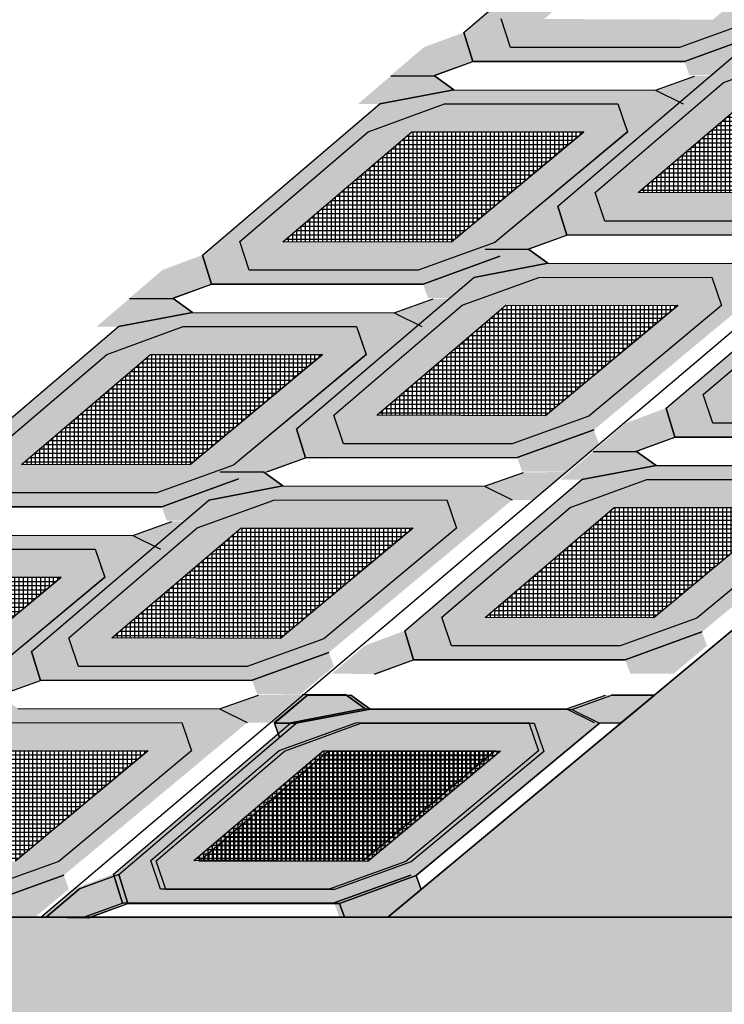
# Model space of a CAD drawing. Header units: centimetres. Extents: x -10 to 101, y -21 to 38.
# Tile 4 of 19: x 17.88 to 21.94, y 3 to 8.67. Entities that reach past the tile are written whole.
import ezdxf

# ---------------------------------------------------------------- set-up
doc = ezdxf.new("R2010")
doc.units = ezdxf.units.CM

msp = doc.modelspace()

# ---------------------------------------------------------------- hatches: boundary and pattern name
h = msp.add_hatch()
h.set_pattern_fill('HEX', color=256, scale=0.063)
h.paths.add_polyline_path([(20, 3.5), (22.5, 3.5), (42, 20), (44, 20), (44, 21), (41, 21)])
at = {"true_color": 0x636466}
h = msp.add_hatch(color=251, dxfattribs=at)
h.dxf.hatch_style = 1
h.paths.add_polyline_path([(20.7074, 8.5106), (20.6522, 8.6762), (21.392, 9.3089), (21.8328, 9.4692), (22.8312, 9.4701), (22.8867, 9.3074), (22.1218, 8.671), (21.6799, 8.5111)], flags=16)
h.paths.add_polyline_path([(20.4891, 8.4309), (20.4376, 8.598), (21.4593, 9.4689), (21.886, 9.5511), (23.048, 9.5492), (23.207, 9.4702), (22.1507, 8.5911), (21.7088, 8.4311)])
h = msp.add_hatch(color=256)
h.dxf.hatch_style = 1
h.set_gradient(color1=(0, 0, 255), color2=(255, 255, 0), name='SPHERICAL')
h.paths.add_polyline_path([(20.9007, 8.6753), (21.6444, 9.3087), (22.636, 9.3076), (21.8729, 8.6719)], flags=16)
h.paths.add_polyline_path([(22.8867, 9.3074), (22.1218, 8.671), (21.6799, 8.5111), (20.7074, 8.5106), (20.6522, 8.6762), (21.392, 9.3089), (21.8328, 9.4692), (22.8312, 9.4701)])
at = {"true_color": 0x000000}
h = msp.add_hatch(color=18, dxfattribs=at)
h.dxf.hatch_style = 1
h.paths.add_polyline_path([(21.8767, 8.4689), (22.0665, 8.6315), (22.3165, 8.6315), (22.4284, 8.5511), (22.0017, 8.4689)])
edge = h.paths.add_edge_path()
edge.add_line((23.5905, 8.5492), (23.8156, 8.629))
h = msp.add_hatch(color=18, dxfattribs=at)
h.dxf.hatch_style = 1
h.paths.add_polyline_path([(20.4376, 8.598), (20.2085, 8.5131), (20.018, 8.3511), (20.2642, 8.3486), (20.4891, 8.4309)])
h = msp.add_hatch(color=18, dxfattribs=at)
h.dxf.hatch_style = 1
h.paths.add_polyline_path([(22.1507, 8.5911), (21.7088, 8.4311), (21.7376, 8.3511), (21.9876, 8.3511), (22.1797, 8.5112)])
at = {"true_color": 0x636466}
h = msp.add_hatch(color=251, dxfattribs=at)
h.dxf.hatch_style = 1
h.paths.add_polyline_path([(21.2498, 7.5106), (21.1946, 7.6762), (21.9344, 8.3089), (22.3753, 8.4692), (23.3736, 8.4701), (23.4292, 8.3074), (22.6643, 7.671), (22.2223, 7.5111)], flags=16)
h.paths.add_polyline_path([(21.0316, 7.4309), (20.9801, 7.598), (22.0017, 8.4689), (22.4284, 8.5511), (23.5905, 8.5492), (23.7495, 8.4702), (22.6932, 7.5911), (22.2512, 7.4311)])
h = msp.add_hatch(color=256)
h.dxf.hatch_style = 1
h.set_gradient(color1=(0, 0, 255), color2=(255, 255, 0), name='SPHERICAL')
h.paths.add_polyline_path([(21.4431, 7.6753), (22.1868, 8.3087), (23.1784, 8.3076), (22.4154, 7.6719)], flags=16)
h.paths.add_polyline_path([(23.4292, 8.3074), (22.6643, 7.671), (22.2223, 7.5111), (21.2498, 7.5106), (21.1946, 7.6762), (21.9344, 8.3089), (22.3753, 8.4692), (23.3736, 8.4701)])
at = {"true_color": 0x000000}
h = msp.add_hatch(color=18, dxfattribs=at)
h.dxf.hatch_style = 1
h.paths.add_polyline_path([(19.8282, 8.186), (20.018, 8.3486), (20.268, 8.3486), (20.38, 8.2683), (19.9532, 8.186)])
edge = h.paths.add_edge_path()
edge.add_line((21.542, 8.2663), (21.7671, 8.3461))
h = msp.add_hatch(color=18, dxfattribs=at)
h.dxf.hatch_style = 1
h.paths.add_polyline_path([(21.542, 8.2663), (21.7671, 8.3461), (22.018, 8.3486), (21.8229, 8.186), (21.701, 8.1873)])
h = msp.add_hatch()
h.set_pattern_fill('NET', color=256, scale=0.0078)
h.set_pattern_definition([(0, (2.53006, 3.851148), (0, 0.024765), []), (90, (2.53006, 3.851148), (-0.024765, 2e-18), [])])
h.paths.add_polyline_path([(21.4431, 7.6753), (22.1868, 8.3087), (23.1784, 8.3076), (22.4154, 7.6719)])
at = {"true_color": 0x636466}
h = msp.add_hatch(color=251, dxfattribs=at)
h.dxf.hatch_style = 1
h.paths.add_polyline_path([(19.2013, 7.2278), (19.1462, 7.3933), (19.886, 8.0261), (20.3268, 8.1863), (21.3252, 8.1873), (21.3807, 8.0245), (20.6158, 7.3881), (20.1739, 7.2282)], flags=16)
h.paths.add_polyline_path([(18.9831, 7.148), (18.9316, 7.3151), (19.9532, 8.186), (20.38, 8.2683), (21.542, 8.2663), (21.701, 8.1873), (20.6447, 7.3082), (20.2027, 7.1482)])
h = msp.add_hatch(color=256)
h.dxf.hatch_style = 1
h.set_gradient(color1=(0, 0, 255), color2=(255, 255, 0), name='SPHERICAL')
h.paths.add_polyline_path([(19.3947, 7.3924), (20.1384, 8.0258), (21.13, 8.0247), (20.3669, 7.389)], flags=16)
h.paths.add_polyline_path([(21.3807, 8.0245), (20.6158, 7.3881), (20.1739, 7.2282), (19.2013, 7.2278), (19.1462, 7.3933), (19.886, 8.0261), (20.3268, 8.1863), (21.3252, 8.1873)])
h = msp.add_hatch()
h.set_pattern_fill('NET', color=256, scale=0.0078)
h.set_pattern_definition([(0, (0.4816, 3.56827), (0, 0.024765), []), (90, (0.4816, 3.56827), (-0.024765, 2e-18), [])])
h.paths.add_polyline_path([(19.3947, 7.3924), (20.1384, 8.0258), (21.13, 8.0247), (20.3669, 7.389)])
at = {"true_color": 0x000000}
h = msp.add_hatch(color=18, dxfattribs=at)
h.dxf.hatch_style = 1
h.paths.add_polyline_path([(20.9801, 7.598), (20.751, 7.5131), (20.5605, 7.3511), (20.8066, 7.3486), (21.0316, 7.4309)])
at = {"true_color": 0x636466}
h = msp.add_hatch(color=251, dxfattribs=at)
h.dxf.hatch_style = 1
h.paths.add_polyline_path([(21.8729, 6.3462), (21.8177, 6.5117), (22.5576, 7.1445), (22.9984, 7.3047), (23.9967, 7.3057), (24.0523, 7.1429), (23.2874, 6.5066), (22.8455, 6.3466)], flags=16)
h.paths.add_polyline_path([(21.6547, 6.2664), (21.6032, 6.4336), (22.6248, 7.3045), (23.0516, 7.3867), (24.2136, 7.3847), (24.3726, 7.3058), (23.3163, 6.4267), (22.8743, 6.2667)])
at = {"true_color": 0x000000}
h = msp.add_hatch(color=18, dxfattribs=at)
h.dxf.hatch_style = 1
h.paths.add_polyline_path([(20.3707, 7.186), (20.5605, 7.3486), (20.8105, 7.3486), (20.9224, 7.2683), (20.4957, 7.186)])
edge = h.paths.add_edge_path()
edge.add_line((22.0845, 7.2663), (22.3096, 7.3461))
h = msp.add_hatch(color=18, dxfattribs=at)
h.dxf.hatch_style = 1
h.paths.add_polyline_path([(18.9316, 7.3151), (18.7025, 7.2302), (18.512, 7.0683), (18.7581, 7.0658), (18.9831, 7.148)])
at = {"true_color": 0x636466}
h = msp.add_hatch(color=251, dxfattribs=at)
h.dxf.hatch_style = 1
h.paths.add_polyline_path([(19.7438, 6.2278), (19.6886, 6.3933), (20.4284, 7.0261), (20.8693, 7.1863), (21.8676, 7.1873), (21.9231, 7.0245), (21.1582, 6.3881), (20.7163, 6.2282)], flags=16)
h.paths.add_polyline_path([(19.5256, 6.148), (19.4741, 6.3151), (20.4957, 7.186), (20.9224, 7.2683), (22.0845, 7.2663), (22.2434, 7.1873), (21.1872, 6.3082), (20.7452, 6.1482)])
at = {"true_color": 0x000000}
h = msp.add_hatch(color=18, dxfattribs=at)
h.dxf.hatch_style = 1
h.paths.add_polyline_path([(20.6447, 7.3082), (20.2027, 7.1482), (20.2316, 7.0683), (20.4816, 7.0683), (20.6737, 7.2283)])
h = msp.add_hatch(color=256)
h.dxf.hatch_style = 1
h.set_gradient(color1=(0, 0, 255), color2=(255, 255, 0), name='SPHERICAL')
h.paths.add_polyline_path([(22.0663, 6.5109), (22.81, 7.1442), (23.8016, 7.1431), (23.0385, 6.5074)], flags=16)
h.paths.add_polyline_path([(24.0523, 7.1429), (23.2874, 6.5066), (22.8455, 6.3466), (21.8729, 6.3462), (21.8177, 6.5117), (22.5576, 7.1445), (22.9984, 7.3047), (23.9967, 7.3057)])
h = msp.add_hatch(color=256)
h.dxf.hatch_style = 1
h.set_gradient(color1=(0, 0, 255), color2=(255, 255, 0), name='SPHERICAL')
h.paths.add_polyline_path([(19.9371, 6.3924), (20.6808, 7.0258), (21.6724, 7.0247), (20.9094, 6.389)], flags=16)
h.paths.add_polyline_path([(21.9231, 7.0245), (21.1582, 6.3881), (20.7163, 6.2282), (19.7438, 6.2278), (19.6886, 6.3933), (20.4284, 7.0261), (20.8693, 7.1863), (21.8676, 7.1873)])
h = msp.add_hatch(color=18, dxfattribs=at)
h.dxf.hatch_style = 1
h.paths.add_polyline_path([(18.3222, 6.9032), (18.512, 7.0658), (18.762, 7.0658), (18.874, 6.9854), (18.4472, 6.9032)])
edge = h.paths.add_edge_path()
edge.add_line((20.036, 6.9834), (20.2611, 7.0632))
h = msp.add_hatch(color=18, dxfattribs=at)
h.dxf.hatch_style = 1
h.paths.add_polyline_path([(20.036, 6.9834), (20.2611, 7.0632), (20.512, 7.0658), (20.3169, 6.9032), (20.195, 6.9045)])
at = {"true_color": 0x636466}
h = msp.add_hatch(color=251, dxfattribs=at)
h.dxf.hatch_style = 1
h.paths.add_polyline_path([(17.6953, 5.9449), (17.6401, 6.1104), (18.38, 6.7432), (18.8208, 6.9034), (19.8191, 6.9044), (19.8747, 6.7416), (19.1098, 6.1053), (18.6679, 5.9453)], flags=16)
h.paths.add_polyline_path([(17.4771, 5.8651), (17.4256, 6.0322), (18.4472, 6.9032), (18.874, 6.9854), (20.036, 6.9834), (20.195, 6.9045), (19.1387, 6.0254), (18.6967, 5.8653)])
h = msp.add_hatch()
h.set_pattern_fill('NET', color=256, scale=0.0078)
h.set_pattern_definition([(0, (1.024046, 2.56827), (0, 0.024765), []), (90, (1.024046, 2.56827), (-0.024765, 2e-18), [])])
h.paths.add_polyline_path([(19.9371, 6.3924), (20.6808, 7.0258), (21.6724, 7.0247), (20.9094, 6.389)])
h = msp.add_hatch(color=256)
h.dxf.hatch_style = 1
h.set_gradient(color1=(0, 0, 255), color2=(255, 255, 0), name='SPHERICAL')
h.paths.add_polyline_path([(17.8887, 6.1095), (18.6324, 6.7429), (19.624, 6.7418), (18.8609, 6.1061)], flags=16)
h.paths.add_polyline_path([(19.8747, 6.7416), (19.1098, 6.1053), (18.6679, 5.9453), (17.6953, 5.9449), (17.6401, 6.1104), (18.38, 6.7432), (18.8208, 6.9034), (19.8191, 6.9044)])
h = msp.add_hatch()
h.set_pattern_fill('NET', color=256, scale=0.0078)
h.set_pattern_definition([(0, (-1.024414, 2.28539), (0, 0.024765), []), (90, (-1.024414, 2.28539), (-0.024765, 2e-18), [])])
h.paths.add_polyline_path([(17.8887, 6.1095), (18.6324, 6.7429), (19.624, 6.7418), (18.8609, 6.1061)])
at = {"true_color": 0x000000}
h = msp.add_hatch(color=18, dxfattribs=at)
h.dxf.hatch_style = 1
h.paths.add_polyline_path([(21.6032, 6.4336), (21.3741, 6.3486), (21.1836, 6.1867), (21.4297, 6.1842), (21.6547, 6.2664)])
h = msp.add_hatch(color=18, dxfattribs=at)
h.dxf.hatch_style = 1
h.paths.add_polyline_path([(19.4741, 6.3151), (19.2449, 6.2302), (19.0545, 6.0683), (19.3006, 6.0658), (19.5256, 6.148)])
h = msp.add_hatch(color=18, dxfattribs=at)
h.dxf.hatch_style = 1
h.paths.add_polyline_path([(21.1872, 6.3082), (20.7452, 6.1482), (20.774, 6.0683), (21.024, 6.0683), (21.2161, 6.2283)])
h = msp.add_hatch(color=18, dxfattribs=at)
h.dxf.hatch_style = 1
h.paths.add_polyline_path([(20.9938, 6.0216), (21.1836, 6.1842), (21.4336, 6.1842), (21.5456, 6.1038), (21.1188, 6.0216)])
edge = h.paths.add_edge_path()
edge.add_line((22.7076, 6.1018), (22.9327, 6.1816))
at = {"true_color": 0x636466}
h = msp.add_hatch(color=251, dxfattribs=at)
h.dxf.hatch_style = 1
h.paths.add_polyline_path([(20.3669, 5.0633), (20.3117, 5.2288), (21.0516, 5.8616), (21.4924, 6.0218), (22.4907, 6.0228), (22.5463, 5.86), (21.7814, 5.2237), (21.3395, 5.0638)], flags=16)
h.paths.add_polyline_path([(20.1487, 4.9835), (20.0972, 5.1507), (21.1188, 6.0216), (21.5456, 6.1038), (22.7076, 6.1018), (22.8666, 6.0229), (21.8103, 5.1438), (21.3683, 4.9838)])
at = {"true_color": 0x000000}
h = msp.add_hatch(color=18, dxfattribs=at)
h.dxf.hatch_style = 1
h.paths.add_polyline_path([(19.1387, 6.0254), (18.6967, 5.8653), (18.7256, 5.7854), (18.9756, 5.7854), (19.1676, 5.9454)])
h = msp.add_hatch(color=18, dxfattribs=at)
h.dxf.hatch_style = 1
h.paths.add_polyline_path([(18.8435, 5.9032), (19.0333, 6.0658), (19.2833, 6.0658), (19.3952, 5.9854), (18.9685, 5.9032)])
edge = h.paths.add_edge_path()
edge.add_line((20.5572, 5.9834), (20.7823, 6.0632))
h = msp.add_hatch(color=256)
h.dxf.hatch_style = 1
h.set_gradient(color1=(0, 0, 255), color2=(255, 255, 0), name='SPHERICAL')
h.paths.add_polyline_path([(20.5603, 5.228), (21.304, 5.8613), (22.2956, 5.8602), (21.5325, 5.2246)], flags=16)
h.paths.add_polyline_path([(22.5463, 5.86), (21.7814, 5.2237), (21.3395, 5.0638), (20.3669, 5.0633), (20.3117, 5.2288), (21.0516, 5.8616), (21.4924, 6.0218), (22.4907, 6.0228)])
h = msp.add_hatch(color=18, dxfattribs=at)
h.dxf.hatch_style = 1
h.paths.add_polyline_path([(20.5572, 5.9834), (20.7823, 6.0632), (21.0333, 6.0658), (20.8381, 5.9032), (20.7162, 5.9045)])
at = {"true_color": 0x636466}
h = msp.add_hatch(color=251, dxfattribs=at)
h.dxf.hatch_style = 1
h.paths.add_polyline_path([(18.2166, 4.9449), (18.1614, 5.1104), (18.9012, 5.7432), (19.342, 5.9034), (20.3404, 5.9044), (20.3959, 5.7416), (19.631, 5.1053), (19.1891, 4.9453)], flags=16)
h.paths.add_polyline_path([(17.9983, 4.8651), (17.9468, 5.0322), (18.9685, 5.9032), (19.3952, 5.9854), (20.5572, 5.9834), (20.7162, 5.9045), (19.6599, 5.0254), (19.218, 4.8653)])
h = msp.add_hatch(color=256)
h.dxf.hatch_style = 1
h.set_gradient(color1=(0, 0, 255), color2=(255, 255, 0), name='SPHERICAL')
h.paths.add_polyline_path([(18.4099, 5.1095), (19.1536, 5.7429), (20.1452, 5.7418), (19.3821, 5.1061)], flags=16)
h.paths.add_polyline_path([(20.3959, 5.7416), (19.631, 5.1053), (19.1891, 4.9453), (18.2166, 4.9449), (18.1614, 5.1104), (18.9012, 5.7432), (19.342, 5.9034), (20.3404, 5.9044)])
h = msp.add_hatch()
h.set_pattern_fill('NET', color=256, scale=0.0078)
h.set_pattern_definition([(0, (1.647183, 1.403822), (0, 0.024765), []), (90, (1.647183, 1.403822), (-0.024765, 2e-18), [])])
h.paths.add_polyline_path([(20.5603, 5.228), (21.304, 5.8613), (22.2956, 5.8602), (21.5325, 5.2246)])
at = {"true_color": 0x000000}
h = msp.add_hatch(color=18, dxfattribs=at)
h.dxf.hatch_style = 1
h.paths.add_polyline_path([(16.8162, 5.6203), (17.006, 5.7829), (17.256, 5.7829), (17.368, 5.7025), (16.9412, 5.6203)])
edge = h.paths.add_edge_path()
edge.add_line((18.53, 5.7005), (18.7551, 5.7803))
h = msp.add_hatch()
h.set_pattern_fill('NET', color=256, scale=0.0078)
h.set_pattern_definition([(0, (-0.50319, 1.28539), (0, 0.024765), []), (90, (-0.50319, 1.28539), (-0.024765, 2e-18), [])])
h.paths.add_polyline_path([(18.4099, 5.1095), (19.1536, 5.7429), (20.1452, 5.7418), (19.3821, 5.1061)])
h = msp.add_hatch(color=18, dxfattribs=at)
h.dxf.hatch_style = 1
h.paths.add_polyline_path([(18.53, 5.7005), (18.7551, 5.7803), (19.006, 5.7829), (18.8109, 5.6203), (18.689, 5.6216)])
at = {"true_color": 0x636466}
h = msp.add_hatch(color=251, dxfattribs=at)
h.dxf.hatch_style = 1
h.paths.add_polyline_path([(16.1893, 4.662), (16.1341, 4.8275), (16.8739, 5.4603), (17.3148, 5.6205), (18.3131, 5.6215), (18.3687, 5.4587), (17.6038, 4.8224), (17.1619, 4.6624)], flags=16)
h.paths.add_polyline_path([(15.9711, 4.5822), (15.9196, 4.7494), (16.9412, 5.6203), (17.368, 5.7025), (18.53, 5.7005), (18.689, 5.6216), (17.6327, 4.7425), (17.1907, 4.5825)])
h = msp.add_hatch(color=256)
h.dxf.hatch_style = 1
h.set_gradient(color1=(0, 0, 255), color2=(255, 255, 0), name='SPHERICAL')
h.paths.add_polyline_path([(16.3827, 4.8267), (17.1263, 5.46), (18.118, 5.4589), (17.3549, 4.8232)], flags=16)
h.paths.add_polyline_path([(18.3687, 5.4587), (17.6038, 4.8224), (17.1619, 4.6624), (16.1893, 4.662), (16.1341, 4.8275), (16.8739, 5.4603), (17.3148, 5.6205), (18.3131, 5.6215)])
h = msp.add_hatch()
h.set_pattern_fill('NET', color=256, scale=0.0078)
h.set_pattern_definition([(0, (-2.530428, 1.00251), (0, 0.024765), []), (90, (-2.530428, 1.00251), (-0.024765, 2e-18), [])])
h.paths.add_polyline_path([(16.3827, 4.8267), (17.1263, 5.46), (18.118, 5.4589), (17.3549, 4.8232)])
at = {"true_color": 0x000000}
h = msp.add_hatch(color=18, dxfattribs=at)
h.dxf.hatch_style = 1
h.paths.add_polyline_path([(20.0972, 5.1507), (19.8681, 5.0658), (19.6776, 4.9038), (19.9237, 4.9013), (20.1487, 4.9835)])
h = msp.add_hatch(color=18, dxfattribs=at)
h.dxf.hatch_style = 1
h.paths.add_polyline_path([(21.8103, 5.1438), (21.3683, 4.9838), (21.3972, 4.9038), (21.6472, 4.9038), (21.8392, 5.0639)])
h = msp.add_hatch(color=18, dxfattribs=at)
h.dxf.hatch_style = 1
h.paths.add_polyline_path([(17.9468, 5.0322), (17.7177, 4.9473), (17.5272, 4.7854), (17.7734, 4.7829), (17.9983, 4.8651)])
h = msp.add_hatch(color=18, dxfattribs=at)
h.dxf.hatch_style = 1
h.paths.add_polyline_path([(19.6599, 5.0254), (19.218, 4.8653), (19.2468, 4.7854), (19.4968, 4.7854), (19.6889, 4.9454)])
h = msp.add_hatch(color=18, dxfattribs=at)
h.dxf.hatch_style = 1
h.paths.add_polyline_path([(17.3162, 4.6203), (17.506, 4.7829), (17.756, 4.7829), (17.868, 4.7025), (17.4412, 4.6203)])
edge = h.paths.add_edge_path()
edge.add_line((19.03, 4.7005), (19.2551, 4.7803))
h = msp.add_hatch(color=18, dxfattribs=at)
h.dxf.hatch_style = 1
h.paths.add_polyline_path([(19.03, 4.7005), (19.2551, 4.7803), (19.506, 4.7829), (19.3109, 4.6203), (19.189, 4.6216)])
h = msp.add_hatch(color=18, dxfattribs=at)
h.dxf.hatch_style = 1
h.paths.add_polyline_path([(19.3162, 4.6203), (19.506, 4.7829), (19.756, 4.7829), (19.868, 4.7025), (19.4412, 4.6203)])
edge = h.paths.add_edge_path()
edge.add_line((21.03, 4.7005), (21.2551, 4.7803))
h = msp.add_hatch(color=18, dxfattribs=at)
h.dxf.hatch_style = 1
h.paths.add_polyline_path([(19.3466, 4.6178), (19.5364, 4.7804), (19.7864, 4.7804), (19.8984, 4.7), (19.4716, 4.6178)])
edge = h.paths.add_edge_path()
edge.add_line((21.0604, 4.698), (21.2855, 4.7778))
h = msp.add_hatch(color=18, dxfattribs=at)
h.dxf.hatch_style = 1
h.paths.add_polyline_path([(21.03, 4.7005), (21.2551, 4.7803), (21.506, 4.7829), (21.3109, 4.6203), (21.189, 4.6216)])
h = msp.add_hatch(color=18, dxfattribs=at)
h.dxf.hatch_style = 1
h.paths.add_polyline_path([(21.0604, 4.698), (21.2855, 4.7778), (21.5364, 4.7804), (21.3413, 4.6178), (21.2194, 4.6191)])
at = {"true_color": 0x636466}
h = msp.add_hatch(color=251, dxfattribs=at)
h.dxf.hatch_style = 1
h.paths.add_polyline_path([(16.6893, 3.662), (16.6341, 3.8275), (17.3739, 4.4603), (17.8148, 4.6205), (18.8131, 4.6215), (18.8687, 4.4587), (18.1038, 3.8224), (17.6619, 3.6624)], flags=16)
h.paths.add_polyline_path([(16.4711, 3.5822), (16.4196, 3.7494), (17.4412, 4.6203), (17.868, 4.7025), (19.03, 4.7005), (19.189, 4.6216), (18.1327, 3.7425), (17.6907, 3.5825)])
h = msp.add_hatch(color=251, dxfattribs=at)
h.dxf.hatch_style = 1
h.paths.add_polyline_path([(18.6893, 3.662), (18.6341, 3.8275), (19.3739, 4.4603), (19.8148, 4.6205), (20.8131, 4.6215), (20.8687, 4.4587), (20.1038, 3.8224), (19.6619, 3.6624)], flags=16)
h.paths.add_polyline_path([(18.4711, 3.5822), (18.4196, 3.7494), (19.4412, 4.6203), (19.868, 4.7025), (21.03, 4.7005), (21.189, 4.6216), (20.1327, 3.7425), (19.6907, 3.5825)])
h = msp.add_hatch(color=251, dxfattribs=at)
h.dxf.hatch_style = 1
h.paths.add_polyline_path([(18.7197, 3.6595), (18.6646, 3.825), (19.4044, 4.4578), (19.8452, 4.618), (20.8436, 4.619), (20.8991, 4.4562), (20.1342, 3.8199), (19.6923, 3.6599)], flags=16)
h.paths.add_polyline_path([(18.5015, 3.5797), (18.45, 3.7469), (19.4716, 4.6178), (19.8984, 4.7), (21.0604, 4.698), (21.2194, 4.6191), (20.1631, 3.74), (19.7211, 3.58)])
h = msp.add_hatch(color=256)
h.dxf.hatch_style = 1
h.set_gradient(color1=(0, 0, 255), color2=(255, 255, 0), name='SPHERICAL')
h.paths.add_polyline_path([(16.8827, 3.8267), (17.6263, 4.46), (18.618, 4.4589), (17.8549, 3.8232)], flags=16)
h.paths.add_polyline_path([(18.8687, 4.4587), (18.1038, 3.8224), (17.6619, 3.6624), (16.6893, 3.662), (16.6341, 3.8275), (17.3739, 4.4603), (17.8148, 4.6205), (18.8131, 4.6215)])
h = msp.add_hatch(color=256)
h.dxf.hatch_style = 1
h.set_gradient(color1=(0, 0, 255), color2=(255, 255, 0), name='SPHERICAL')
h.paths.add_polyline_path([(18.8827, 3.8267), (19.6263, 4.46), (20.618, 4.4589), (19.8549, 3.8232)], flags=16)
h.paths.add_polyline_path([(20.8687, 4.4587), (20.1038, 3.8224), (19.6619, 3.6624), (18.6893, 3.662), (18.6341, 3.8275), (19.3739, 4.4603), (19.8148, 4.6205), (20.8131, 4.6215)])
h = msp.add_hatch(color=256)
h.dxf.hatch_style = 1
h.set_gradient(color1=(0, 0, 255), color2=(255, 255, 0), name='SPHERICAL')
h.paths.add_polyline_path([(18.9131, 3.8242), (19.6568, 4.4575), (20.6484, 4.4564), (19.8853, 3.8207)], flags=16)
h.paths.add_polyline_path([(20.8991, 4.4562), (20.1342, 3.8199), (19.6923, 3.6599), (18.7197, 3.6595), (18.6646, 3.825), (19.4044, 4.4578), (19.8452, 4.618), (20.8436, 4.619)])
at = {"true_color": 0x991b1e}
h = msp.add_hatch(color=244, dxfattribs=at)
h.dxf.hatch_style = 1
h.paths.add_polyline_path([(19.4716, 4.6178), (19.3466, 4.6178), (19.3761, 4.5363)])
h = msp.add_hatch()
h.set_pattern_fill('NET', color=256, scale=0.0078)
h.set_pattern_definition([(0, (-2.030428, 0.00251), (0, 0.024765), []), (90, (-2.030428, 0.00251), (-0.024765, 2e-18), [])])
h.paths.add_polyline_path([(16.8827, 3.8267), (17.6263, 4.46), (18.618, 4.4589), (17.8549, 3.8232)])
h = msp.add_hatch()
h.set_pattern_fill('NET', color=256, scale=0.0078)
h.set_pattern_definition([(0, (-0.030428, 0.00251), (0, 0.024765), []), (90, (-0.030428, 0.00251), (-0.024765, 2e-18), [])])
h.paths.add_polyline_path([(18.8827, 3.8267), (19.6263, 4.46), (20.618, 4.4589), (19.8549, 3.8232)])
h = msp.add_hatch()
h.set_pattern_fill('NET', color=256, scale=0.0078)
h.paths.add_polyline_path([(18.9131, 3.8242), (19.6568, 4.4575), (20.6484, 4.4564), (19.8853, 3.8207)])
at = {"true_color": 0x000000}
h = msp.add_hatch(color=18, dxfattribs=at)
h.dxf.hatch_style = 1
h.paths.add_polyline_path([(18.4196, 3.7494), (18.1905, 3.6644), (18, 3.5025), (18.2461, 3.5), (18.4711, 3.5822)])
h = msp.add_hatch(color=18, dxfattribs=at)
h.dxf.hatch_style = 1
h.paths.add_polyline_path([(18.45, 3.7469), (18.2209, 3.6619), (18.0304, 3.5), (18.2765, 3.4975), (18.5015, 3.5797)])
h = msp.add_hatch(color=18, dxfattribs=at)
h.dxf.hatch_style = 1
h.paths.add_polyline_path([(18.1327, 3.7425), (17.6907, 3.5825), (17.7196, 3.5025), (17.9696, 3.5025), (18.1616, 3.6626)])
h = msp.add_hatch(color=18, dxfattribs=at)
h.dxf.hatch_style = 1
h.paths.add_polyline_path([(20.1327, 3.7425), (19.6907, 3.5825), (19.7196, 3.5025), (19.9696, 3.5025), (20.1616, 3.6626)])
h = msp.add_hatch(color=18, dxfattribs=at)
h.dxf.hatch_style = 1
h.paths.add_polyline_path([(20.1631, 3.74), (19.7211, 3.58), (19.75, 3.5), (20, 3.5), (20.1921, 3.66)])
h = msp.add_hatch()
h.set_pattern_fill('HEX', color=256, scale=0.063)
h.paths.add_polyline_path([(5, 0), (0, 0), (5.5, 3.5), (35, 3.5), (37, 2.5), (6, 2.5)])

# ---------------------------------------------------------------- linework, layer by layer
for p, q in [((18, 3.5), (41, 23)), ((20, 3.5), (41, 21)), ((41, 21), (20, 3.5)), ((20.4376, 8.598), (21.4593, 9.4689)), ((20.4376, 8.598), (21.4593, 9.4689)), ((20.7074, 8.5106), (20.6522, 8.6762)), ((20.7074, 8.5106), (20.6522, 8.6762)), ((22.1218, 8.671), (21.6799, 8.5111)), ((22.1218, 8.671), (21.6799, 8.5111)), ((20.4376, 8.598), (20.4891, 8.4309)), ((20.4891, 8.4309), (20.4376, 8.598)), ((20.4891, 8.4309), (20.4376, 8.598)), ((21.7088, 8.4311), (22.1507, 8.5911)), ((21.7088, 8.4311), (22.1507, 8.5911)), ((22.1507, 8.5911), (21.7088, 8.4311)), ((22.1507, 8.5911), (21.7088, 8.4311)), ((21.6799, 8.5111), (20.7074, 8.5106)), ((21.6799, 8.5111), (20.7074, 8.5106)), ((20.9801, 7.598), (22.0017, 8.4689)), ((20.9801, 7.598), (22.0017, 8.4689)), ((21.9344, 8.3089), (22.3753, 8.4692)), ((21.9344, 8.3089), (22.3753, 8.4692)), ((20.2642, 8.3486), (20.4891, 8.4309)), ((20.271, 8.3511), (20.4891, 8.4309)), ((20.4891, 8.4309), (21.7088, 8.4311)), ((20.4891, 8.4309), (21.5839, 8.4311)), ((21.7088, 8.4311), (20.4891, 8.4309)), ((20.6137, 8.4309), (21.7088, 8.4311)), ((21.5839, 8.4311), (21.7088, 8.4311)), ((20.018, 8.3486), (20.268, 8.3486)), ((20.018, 8.3486), (20.268, 8.3486)), ((20.018, 8.3486), (20.268, 8.3486)), ((20.268, 8.3486), (20.38, 8.2683)), ((20.38, 8.2683), (20.268, 8.3486)), ((21.542, 8.2663), (21.7671, 8.3461)), ((21.542, 8.2663), (21.7671, 8.3461)), ((21.1946, 7.6762), (21.9344, 8.3089)), ((21.1946, 7.6762), (21.9344, 8.3089)), ((21.4431, 7.6753), (22.1868, 8.3087)), ((20.38, 8.2683), (19.9532, 8.186)), ((19.9532, 8.186), (20.38, 8.2683)), ((20.38, 8.2683), (21.542, 8.2663)), ((20.38, 8.2683), (21.542, 8.2663)), ((21.542, 8.2663), (21.701, 8.1873)), ((21.542, 8.2663), (21.701, 8.1873)), ((18.9316, 7.3151), (19.9532, 8.186)), ((18.9316, 7.3151), (19.9532, 8.186)), ((19.886, 8.0261), (20.3268, 8.1863)), ((19.886, 8.0261), (20.3268, 8.1863)), ((20.3268, 8.1863), (21.3252, 8.1873)), ((20.3268, 8.1863), (21.3252, 8.1873)), ((21.3252, 8.1873), (21.3807, 8.0244)), ((21.3252, 8.1873), (21.3807, 8.0245)), ((19.1462, 7.3933), (19.886, 8.0261)), ((19.1462, 7.3933), (19.886, 8.0261)), ((19.3947, 7.3924), (20.1384, 8.0258)), ((20.1384, 8.0258), (21.1292, 8.0241)), ((20.1384, 8.0258), (21.13, 8.0247)), ((21.13, 8.0247), (20.3669, 7.389)), ((21.1292, 8.0241), (20.3669, 7.389)), ((21.3807, 8.0245), (20.6158, 7.3881)), ((21.3807, 8.0244), (20.6158, 7.3881)), ((21.2498, 7.5106), (21.1946, 7.6762)), ((21.2498, 7.5106), (21.1946, 7.6762)), ((22.4154, 7.6719), (21.4431, 7.6753)), ((22.4154, 7.6719), (21.4431, 7.6753)), ((20.9801, 7.598), (21.0316, 7.4309)), ((21.0316, 7.4309), (20.9801, 7.598)), ((21.0316, 7.4309), (20.9801, 7.598)), ((22.2223, 7.5111), (21.2498, 7.5106)), ((22.2223, 7.5111), (21.2498, 7.5106)), ((19.2013, 7.2278), (19.1462, 7.3933)), ((19.2013, 7.2278), (19.1462, 7.3933)), ((20.3669, 7.389), (19.3947, 7.3924)), ((20.3669, 7.389), (19.3947, 7.3924)), ((20.6158, 7.3881), (20.1739, 7.2282)), ((20.6158, 7.3881), (20.1739, 7.2282)), ((20.6158, 7.3881), (20.6158, 7.3881)), ((20.8066, 7.3486), (21.0316, 7.4309)), ((20.8135, 7.3511), (21.0316, 7.4309)), ((21.0316, 7.4309), (22.2512, 7.4311)), ((21.0316, 7.4309), (22.1263, 7.4311)), ((22.2512, 7.4311), (21.0316, 7.4309)), ((21.1562, 7.4309), (22.2512, 7.4311)), ((20.5605, 7.3486), (20.8105, 7.3486)), ((20.5605, 7.3486), (20.8105, 7.3486)), ((20.5605, 7.3486), (20.8105, 7.3486)), ((20.8105, 7.3486), (20.9224, 7.2683)), ((20.9224, 7.2683), (20.8105, 7.3486)), ((18.9316, 7.3151), (18.9831, 7.148)), ((18.9831, 7.148), (18.9316, 7.3151)), ((18.9831, 7.148), (18.9316, 7.3151)), ((20.2027, 7.1482), (20.6447, 7.3082)), ((20.2027, 7.1482), (20.6447, 7.3082)), ((20.6447, 7.3082), (20.2027, 7.1482)), ((20.6447, 7.3082), (20.2027, 7.1482)), ((20.9224, 7.2683), (20.4957, 7.186)), ((20.4957, 7.186), (20.9224, 7.2683)), ((20.9224, 7.2683), (22.0845, 7.2663)), ((20.9224, 7.2683), (22.0845, 7.2663)), ((21.6032, 6.4336), (22.6248, 7.3045)), ((21.6032, 6.4336), (22.6248, 7.3045)), ((20.1739, 7.2282), (19.2013, 7.2278)), ((20.1739, 7.2282), (19.2013, 7.2278)), ((18.7581, 7.0658), (18.9831, 7.148)), ((18.765, 7.0683), (18.9831, 7.148)), ((18.9831, 7.148), (20.2027, 7.1482)), ((18.9831, 7.148), (20.0779, 7.1482)), ((20.2027, 7.1482), (18.9831, 7.148)), ((19.1077, 7.148), (20.2027, 7.1482)), ((19.4741, 6.3151), (20.4957, 7.186)), ((19.4741, 6.3151), (20.4957, 7.186)), ((20.0779, 7.1482), (20.2027, 7.1482)), ((20.4284, 7.0261), (20.8693, 7.1863)), ((20.4284, 7.0261), (20.8693, 7.1863)), ((20.8693, 7.1863), (21.8676, 7.1873)), ((20.8693, 7.1863), (21.8676, 7.1873)), ((21.8676, 7.1873), (21.9232, 7.0244)), ((21.8676, 7.1873), (21.9231, 7.0245)), ((21.8177, 6.5117), (22.5576, 7.1445)), ((21.8177, 6.5117), (22.5576, 7.1445)), ((18.512, 7.0658), (18.762, 7.0658)), ((18.512, 7.0658), (18.762, 7.0658)), ((18.512, 7.0658), (18.762, 7.0658)), ((18.762, 7.0658), (18.874, 6.9854)), ((18.874, 6.9854), (18.762, 7.0658)), ((20.036, 6.9834), (20.2611, 7.0632)), ((20.036, 6.9834), (20.2611, 7.0632)), ((18.874, 6.9854), (18.4472, 6.9032)), ((18.4472, 6.9032), (18.874, 6.9854)), ((18.874, 6.9854), (20.036, 6.9834)), ((18.874, 6.9854), (20.036, 6.9834)), ((19.6886, 6.3933), (20.4284, 7.0261)), ((19.6886, 6.3933), (20.4284, 7.0261)), ((19.9371, 6.3924), (20.6808, 7.0258)), ((20.036, 6.9834), (20.195, 6.9045)), ((20.036, 6.9834), (20.195, 6.9045)), ((20.6808, 7.0258), (21.6717, 7.0241)), ((20.6808, 7.0258), (21.6724, 7.0247)), ((21.6724, 7.0247), (20.9094, 6.389)), ((21.6717, 7.0241), (20.9094, 6.389)), ((21.9231, 7.0245), (21.1582, 6.3881)), ((21.9232, 7.0244), (21.1582, 6.3881)), ((17.4256, 6.0322), (18.4472, 6.9032)), ((17.4256, 6.0322), (18.4472, 6.9032)), ((18.38, 6.7432), (18.8208, 6.9034)), ((18.38, 6.7432), (18.8208, 6.9034)), ((18.8208, 6.9034), (19.8191, 6.9044)), ((18.8208, 6.9034), (19.8191, 6.9044)), ((19.8191, 6.9044), (19.8747, 6.7415)), ((19.8191, 6.9044), (19.8747, 6.7416)), ((17.6401, 6.1104), (18.38, 6.7432)), ((17.6401, 6.1104), (18.38, 6.7432)), ((17.8887, 6.1095), (18.6324, 6.7429)), ((18.6324, 6.7429), (19.6232, 6.7412)), ((18.6324, 6.7429), (19.624, 6.7418)), ((19.624, 6.7418), (18.8609, 6.1061)), ((19.6232, 6.7412), (18.8609, 6.1061)), ((19.8747, 6.7416), (19.1098, 6.1053)), ((19.8747, 6.7415), (19.1098, 6.1053)), ((21.8729, 6.3462), (21.8177, 6.5117)), ((21.8729, 6.3462), (21.8177, 6.5117)), ((21.6032, 6.4336), (21.6547, 6.2664)), ((21.6547, 6.2664), (21.6032, 6.4336)), ((21.6547, 6.2664), (21.6032, 6.4336)), ((19.7438, 6.2278), (19.6886, 6.3933)), ((19.7438, 6.2278), (19.6886, 6.3933)), ((20.9094, 6.389), (19.9371, 6.3924)), ((20.9094, 6.389), (19.9371, 6.3924)), ((21.1582, 6.3881), (20.7163, 6.2282)), ((21.1582, 6.3881), (20.7163, 6.2282)), ((21.1582, 6.3881), (21.1582, 6.3881)), ((19.4741, 6.3151), (19.5256, 6.148)), ((19.5256, 6.148), (19.4741, 6.3151)), ((19.5256, 6.148), (19.4741, 6.3151)), ((20.7452, 6.1482), (21.1872, 6.3082)), ((20.7452, 6.1482), (21.1872, 6.3082)), ((21.1872, 6.3082), (20.7452, 6.1482)), ((21.1872, 6.3082), (20.7452, 6.1482)), ((22.8455, 6.3466), (21.8729, 6.3462)), ((22.8455, 6.3466), (21.8729, 6.3462)), ((21.4297, 6.1842), (21.6547, 6.2664)), ((21.4366, 6.1867), (21.6547, 6.2664)), ((21.6547, 6.2664), (22.8743, 6.2667)), ((22.8743, 6.2667), (21.6547, 6.2664)), ((21.6547, 6.2664), (22.7494, 6.2666)), ((21.7793, 6.2665), (22.8743, 6.2667)), ((20.7163, 6.2282), (19.7438, 6.2278)), ((20.7163, 6.2282), (19.7438, 6.2278)), ((21.1836, 6.1842), (21.4336, 6.1842)), ((21.1836, 6.1842), (21.4336, 6.1842)), ((21.1836, 6.1842), (21.4336, 6.1842)), ((21.4336, 6.1842), (21.5456, 6.1038)), ((21.5456, 6.1038), (21.4336, 6.1842)), ((19.3006, 6.0658), (19.5256, 6.148)), ((19.3075, 6.0683), (19.5256, 6.148)), ((19.5256, 6.148), (20.7452, 6.1482)), ((19.5256, 6.148), (20.6203, 6.1482)), ((20.7452, 6.1482), (19.5256, 6.148)), ((19.6502, 6.148), (20.7452, 6.1482)), ((20.6203, 6.1482), (20.7452, 6.1482)), ((18.8609, 6.1061), (17.8887, 6.1095)), ((18.8609, 6.1061), (17.8887, 6.1095)), ((19.1098, 6.1053), (18.6679, 5.9453)), ((19.1098, 6.1053), (18.6679, 5.9453)), ((19.1098, 6.1053), (19.1098, 6.1053)), ((21.5456, 6.1038), (21.1188, 6.0216)), ((21.1188, 6.0216), (21.5456, 6.1038)), ((21.5456, 6.1038), (22.7076, 6.1018)), ((21.5456, 6.1038), (22.7076, 6.1018)), ((18.6967, 5.8653), (19.1387, 6.0254)), ((18.6967, 5.8653), (19.1387, 6.0254)), ((19.1387, 6.0254), (18.6967, 5.8653)), ((19.1387, 6.0254), (18.6967, 5.8653)), ((19.0333, 6.0658), (19.2833, 6.0658)), ((19.0333, 6.0658), (19.2833, 6.0658)), ((19.0333, 6.0658), (19.2833, 6.0658)), ((19.2833, 6.0658), (19.3952, 5.9854)), ((19.3952, 5.9854), (19.2833, 6.0658)), ((20.0972, 5.1507), (21.1188, 6.0216)), ((20.0972, 5.1507), (21.1188, 6.0216)), ((20.5572, 5.9834), (20.7823, 6.0632)), ((20.5572, 5.9834), (20.7823, 6.0632)), ((21.0516, 5.8616), (21.4924, 6.0218)), ((21.0516, 5.8616), (21.4924, 6.0218)), ((21.4924, 6.0218), (22.4907, 6.0228)), ((21.4924, 6.0218), (22.4907, 6.0228)), ((19.3952, 5.9854), (18.9685, 5.9032)), ((18.9685, 5.9032), (19.3952, 5.9854)), ((19.3952, 5.9854), (20.5572, 5.9834)), ((19.3952, 5.9854), (20.5572, 5.9834)), ((20.5572, 5.9834), (20.7162, 5.9045)), ((20.5572, 5.9834), (20.7162, 5.9045)), ((18.6679, 5.9453), (17.6953, 5.9449)), ((18.6679, 5.9453), (17.6953, 5.9449)), ((17.9468, 5.0322), (18.9685, 5.9032)), ((17.9468, 5.0322), (18.9685, 5.9032)), ((18.9012, 5.7432), (19.342, 5.9034)), ((18.9012, 5.7432), (19.342, 5.9034)), ((19.342, 5.9034), (20.3404, 5.9044)), ((19.342, 5.9034), (20.3404, 5.9044)), ((20.3404, 5.9044), (20.3959, 5.7415)), ((20.3404, 5.9044), (20.3959, 5.7416)), ((17.4771, 5.8651), (18.6967, 5.8653)), ((17.4771, 5.8651), (18.5718, 5.8653)), ((18.6967, 5.8653), (17.4771, 5.8651)), ((17.6017, 5.8651), (18.6967, 5.8653)), ((18.5718, 5.8653), (18.6967, 5.8653)), ((20.3117, 5.2288), (21.0516, 5.8616)), ((20.3117, 5.2288), (21.0516, 5.8616)), ((20.5603, 5.228), (21.304, 5.8613)), ((21.304, 5.8613), (22.2948, 5.8596)), ((21.304, 5.8613), (22.2956, 5.8602)), ((22.2956, 5.8602), (21.5325, 5.2246)), ((22.2948, 5.8596), (21.5325, 5.2246)), ((22.5463, 5.86), (21.7814, 5.2237)), ((22.5463, 5.86), (21.7814, 5.2237)), ((18.1614, 5.1104), (18.9012, 5.7432)), ((18.1614, 5.1104), (18.9012, 5.7432)), ((18.4099, 5.1095), (19.1536, 5.7429)), ((18.53, 5.7005), (18.7551, 5.7803)), ((18.53, 5.7005), (18.7551, 5.7803)), ((19.1536, 5.7429), (20.1444, 5.7412)), ((19.1536, 5.7429), (20.1452, 5.7418)), ((20.1452, 5.7418), (19.3821, 5.1061)), ((20.1444, 5.7412), (19.3821, 5.1061)), ((20.3959, 5.7416), (19.631, 5.1053)), ((20.3959, 5.7415), (19.631, 5.1053)), ((17.368, 5.7025), (18.53, 5.7005)), ((17.368, 5.7025), (18.53, 5.7005)), ((18.53, 5.7005), (18.689, 5.6216)), ((18.53, 5.7005), (18.689, 5.6216)), ((17.3148, 5.6205), (18.3131, 5.6215)), ((17.3148, 5.6205), (18.3131, 5.6215)), ((18.3131, 5.6215), (18.3687, 5.4586)), ((18.3131, 5.6215), (18.3687, 5.4587)), ((17.1263, 5.46), (18.1172, 5.4583)), ((17.1263, 5.46), (18.118, 5.4589)), ((18.118, 5.4589), (17.3549, 4.8232)), ((18.1172, 5.4583), (17.3549, 4.8232)), ((18.3687, 5.4587), (17.6038, 4.8224)), ((18.3687, 5.4586), (17.6038, 4.8224)), ((20.3669, 5.0633), (20.3117, 5.2288)), ((20.3669, 5.0633), (20.3117, 5.2288)), ((21.5325, 5.2246), (20.5603, 5.228)), ((21.5325, 5.2246), (20.5603, 5.228)), ((21.7814, 5.2237), (21.3395, 5.0638)), ((21.7814, 5.2237), (21.3395, 5.0638)), ((21.7814, 5.2237), (21.7814, 5.2237)), ((18.2166, 4.9449), (18.1614, 5.1104)), ((18.2166, 4.9449), (18.1614, 5.1104)), ((19.3821, 5.1061), (18.4099, 5.1095)), ((19.3821, 5.1061), (18.4099, 5.1095)), ((20.0972, 5.1507), (20.1487, 4.9835)), ((20.1487, 4.9835), (20.0972, 5.1507)), ((20.1487, 4.9835), (20.0972, 5.1507)), ((21.3683, 4.9838), (21.8103, 5.1438)), ((21.3683, 4.9838), (21.8103, 5.1438)), ((21.8103, 5.1438), (21.3683, 4.9838)), ((21.8103, 5.1438), (21.3683, 4.9838)), ((19.631, 5.1053), (19.1891, 4.9453)), ((19.631, 5.1053), (19.1891, 4.9453)), ((19.631, 5.1053), (19.631, 5.1053)), ((21.3395, 5.0638), (20.3669, 5.0633)), ((21.3395, 5.0638), (20.3669, 5.0633)), ((17.9468, 5.0322), (17.9983, 4.8651)), ((17.9983, 4.8651), (17.9468, 5.0322)), ((17.9983, 4.8651), (17.9468, 5.0322)), ((19.218, 4.8653), (19.6599, 5.0254)), ((19.218, 4.8653), (19.6599, 5.0254)), ((19.6599, 5.0254), (19.218, 4.8653)), ((19.6599, 5.0254), (19.218, 4.8653)), ((19.1891, 4.9453), (18.2166, 4.9449)), ((19.1891, 4.9453), (18.2166, 4.9449)), ((19.9237, 4.9013), (20.1487, 4.9835)), ((19.9306, 4.9038), (20.1487, 4.9835)), ((20.1487, 4.9835), (21.3683, 4.9838)), ((20.1487, 4.9835), (21.2434, 4.9838)), ((21.3683, 4.9838), (20.1487, 4.9835)), ((20.2733, 4.9836), (21.3683, 4.9838)), ((21.2434, 4.9838), (21.3683, 4.9838)), ((17.7734, 4.7829), (17.9983, 4.8651)), ((17.7802, 4.7854), (17.9983, 4.8651)), ((17.9983, 4.8651), (19.218, 4.8653)), ((17.9983, 4.8651), (19.0931, 4.8653)), ((19.218, 4.8653), (17.9983, 4.8651)), ((18.1229, 4.8651), (19.218, 4.8653)), ((19.0931, 4.8653), (19.218, 4.8653)), ((19.03, 4.7005), (19.2551, 4.7803)), ((19.03, 4.7005), (19.2551, 4.7803)), ((19.5364, 4.7804), (19.3444, 4.6203)), ((19.3466, 4.6178), (19.5364, 4.7804)), ((19.3466, 4.6178), (19.5364, 4.7804)), ((19.506, 4.7829), (19.756, 4.7829)), ((19.506, 4.7829), (19.756, 4.7829)), ((19.506, 4.7829), (19.756, 4.7829)), ((19.5364, 4.7804), (19.7864, 4.7804)), ((19.5364, 4.7804), (19.7864, 4.7804)), ((19.5364, 4.7804), (19.7864, 4.7804)), ((19.756, 4.7829), (19.868, 4.7025)), ((19.868, 4.7025), (19.756, 4.7829)), ((19.7864, 4.7804), (19.8984, 4.7)), ((19.8984, 4.7), (19.7864, 4.7804)), ((20, 3.5), (21.5364, 4.7804)), ((21.03, 4.7005), (21.2551, 4.7803)), ((21.03, 4.7005), (21.2551, 4.7803)), ((21.0604, 4.698), (21.2855, 4.7778)), ((21.0604, 4.698), (21.2855, 4.7778)), ((21.2855, 4.7778), (21.5364, 4.7804)), ((21.5364, 4.7804), (21.2864, 4.7804)), ((21.5364, 4.7804), (21.3413, 4.6178)), ((21.5364, 4.7804), (21.3444, 4.6203)), ((17.868, 4.7025), (19.03, 4.7005)), ((17.868, 4.7025), (19.03, 4.7005)), ((19.03, 4.7005), (19.189, 4.6216)), ((19.03, 4.7005), (19.189, 4.6216)), ((19.868, 4.7025), (19.4412, 4.6203)), ((19.4412, 4.6203), (19.868, 4.7025)), ((19.8984, 4.7), (19.4716, 4.6178)), ((19.4716, 4.6178), (19.8984, 4.7)), ((19.868, 4.7025), (21.03, 4.7005)), ((19.868, 4.7025), (21.03, 4.7005)), ((19.8984, 4.7), (21.0604, 4.698)), ((19.8984, 4.7), (21.0604, 4.698)), ((21.03, 4.7005), (21.189, 4.6216)), ((21.03, 4.7005), (21.189, 4.6216)), ((21.0604, 4.698), (21.2194, 4.6191)), ((21.0604, 4.698), (21.2194, 4.6191)), ((17.8148, 4.6205), (18.8131, 4.6215)), ((17.8148, 4.6205), (18.8131, 4.6215)), ((18.4196, 3.7494), (19.4412, 4.6203)), ((18.4196, 3.7494), (19.4412, 4.6203)), ((18.45, 3.7469), (19.4716, 4.6178)), ((18.45, 3.7469), (19.4716, 4.6178)), ((18.8131, 4.6215), (18.8687, 4.4586)), ((18.8131, 4.6215), (18.8687, 4.4587)), ((19.3466, 4.6178), (19.4716, 4.6178)), ((19.3761, 4.5363), (19.3466, 4.6178)), ((19.4716, 4.6178), (19.3466, 4.6178)), ((19.4716, 4.6178), (19.3466, 4.6178)), ((19.3466, 4.6178), (19.3761, 4.5363)), ((19.3739, 4.4603), (19.8148, 4.6205)), ((19.3739, 4.4603), (19.8148, 4.6205)), ((19.3761, 4.5363), (19.4716, 4.6178)), ((19.4044, 4.4578), (19.8452, 4.618)), ((19.4044, 4.4578), (19.8452, 4.618)), ((19.8148, 4.6205), (20.8131, 4.6215)), ((19.8148, 4.6205), (20.8131, 4.6215)), ((19.8452, 4.618), (20.8436, 4.619)), ((19.8452, 4.618), (20.8436, 4.619)), ((20.1631, 3.74), (21.2194, 4.6191)), ((21.2194, 4.6191), (20.1631, 3.74)), ((20.8131, 4.6215), (20.8687, 4.4586)), ((20.8131, 4.6215), (20.8687, 4.4587)), ((20.8436, 4.619), (20.8991, 4.4561)), ((20.8436, 4.619), (20.8991, 4.4562)), ((21.3444, 4.6203), (21.2194, 4.6191)), ((21.3413, 4.6178), (21.2194, 4.6191)), ((17.6263, 4.46), (18.6172, 4.4583)), ((17.6263, 4.46), (18.618, 4.4589)), ((18.618, 4.4589), (17.8549, 3.8232)), ((18.6172, 4.4583), (17.8549, 3.8232)), ((18.8687, 4.4587), (18.1038, 3.8224)), ((18.8687, 4.4586), (18.1038, 3.8224)), ((18.6341, 3.8275), (19.3739, 4.4603)), ((18.6341, 3.8275), (19.3739, 4.4603)), ((18.6646, 3.825), (19.4044, 4.4578)), ((18.6646, 3.825), (19.4044, 4.4578)), ((18.8827, 3.8267), (19.6263, 4.46)), ((18.9131, 3.8242), (19.6568, 4.4575)), ((19.6263, 4.46), (20.6172, 4.4583)), ((19.6263, 4.46), (20.618, 4.4589)), ((19.6568, 4.4575), (20.6476, 4.4558)), ((19.6568, 4.4575), (20.6484, 4.4564)), ((20.618, 4.4589), (19.8549, 3.8232)), ((20.6172, 4.4583), (19.8549, 3.8232)), ((20.6484, 4.4564), (19.8853, 3.8207)), ((20.6476, 4.4558), (19.8853, 3.8207)), ((20.8687, 4.4587), (20.1038, 3.8224)), ((20.8687, 4.4586), (20.1038, 3.8224)), ((20.8991, 4.4562), (20.1342, 3.8199)), ((20.8991, 4.4561), (20.1342, 3.8199)), ((18.1038, 3.8224), (17.6619, 3.6624)), ((18.1038, 3.8224), (17.6619, 3.6624)), ((18.1038, 3.8224), (18.1038, 3.8224)), ((18.6893, 3.662), (18.6341, 3.8275)), ((18.6893, 3.662), (18.6341, 3.8275)), ((18.7197, 3.6595), (18.6646, 3.825)), ((18.7197, 3.6595), (18.6646, 3.825)), ((19.8549, 3.8232), (18.8827, 3.8267)), ((19.8549, 3.8232), (18.8827, 3.8267)), ((19.8853, 3.8207), (18.9131, 3.8242)), ((19.8853, 3.8207), (18.9131, 3.8242)), ((20.1038, 3.8224), (19.6619, 3.6624)), ((20.1038, 3.8224), (19.6619, 3.6624)), ((20.1342, 3.8199), (19.6923, 3.6599)), ((20.1342, 3.8199), (19.6923, 3.6599)), ((20.1038, 3.8224), (20.1038, 3.8224)), ((20.1342, 3.8199), (20.1342, 3.8199)), ((18.45, 3.7469), (18.2209, 3.6619)), ((18.45, 3.7469), (18.2239, 3.6645)), ((18.4196, 3.7494), (18.4711, 3.5822)), ((18.4711, 3.5822), (18.4196, 3.7494)), ((18.4711, 3.5822), (18.4196, 3.7494)), ((18.45, 3.7469), (18.5015, 3.5797)), ((18.5015, 3.5797), (18.45, 3.7469)), ((18.5015, 3.5797), (18.45, 3.7469)), ((17.6907, 3.5825), (18.1327, 3.7425)), ((17.6907, 3.5825), (18.1327, 3.7425)), ((18.1327, 3.7425), (17.6907, 3.5825)), ((18.1327, 3.7425), (17.6907, 3.5825)), ((19.6907, 3.5825), (20.1327, 3.7425)), ((19.6907, 3.5825), (20.1327, 3.7425)), ((20.1327, 3.7425), (19.6907, 3.5825)), ((20.1327, 3.7425), (19.6907, 3.5825)), ((19.7211, 3.58), (20.1631, 3.74)), ((19.7211, 3.58), (20.1631, 3.74)), ((20.1631, 3.74), (19.7211, 3.58)), ((20.1631, 3.74), (19.7211, 3.58)), ((20.1921, 3.66), (20.1631, 3.74)), ((20.1921, 3.66), (20.1631, 3.74)), ((20.1631, 3.74), (20.1921, 3.66)), ((20.1921, 3.66), (20.1631, 3.74)), ((18.2239, 3.6645), (18.0304, 3.5)), ((18.0304, 3.5), (18.2209, 3.6619)), ((18.2209, 3.6619), (18.0304, 3.5)), ((19.6619, 3.6624), (18.6893, 3.662)), ((19.6619, 3.6624), (18.6893, 3.662)), ((19.6923, 3.6599), (18.7197, 3.6595)), ((19.6923, 3.6599), (18.7197, 3.6595)), ((20, 3.5), (20.1921, 3.66)), ((20, 3.5), (20.1921, 3.66)), ((20, 3.5), (20.1921, 3.66)), ((18.2461, 3.5), (18.4711, 3.5822)), ((18.253, 3.5025), (18.4711, 3.5822)), ((18.2765, 3.4975), (18.5015, 3.5797)), ((18.2834, 3.5), (18.5015, 3.5797)), ((18.4711, 3.5822), (19.6907, 3.5825)), ((19.6907, 3.5825), (18.4711, 3.5822)), ((18.4711, 3.5822), (19.5658, 3.5824)), ((18.5015, 3.5797), (19.7211, 3.58)), ((19.7211, 3.58), (18.5015, 3.5797)), ((18.5015, 3.5797), (19.5963, 3.5799)), ((18.5957, 3.5823), (19.6907, 3.5825)), ((18.6261, 3.5798), (19.7211, 3.58)), ((19.5658, 3.5824), (19.6907, 3.5825)), ((19.5963, 3.5799), (19.7211, 3.58)), ((19.75, 3.5), (19.7211, 3.58)), ((19.75, 3.5), (19.7211, 3.58)), ((19.7211, 3.58), (19.75, 3.5)), ((19.75, 3.5), (19.7211, 3.58)), ((19.7211, 3.58), (19.75, 3.5)), ((5.5, 3.5), (35, 3.5)), ((5.5, 3.5), (35, 3.5)), ((18, 3.5), (16, 3.5)), ((20, 3.5), (18, 3.5)), ((18.0304, 3.5), (18.2804, 3.4975)), ((18.0304, 3.5), (18.2804, 3.4975)), ((18.0304, 3.5), (18.1632, 3.4986)), ((18.0304, 3.5), (18.2765, 3.4975)), ((18.1632, 3.4986), (18.2834, 3.5)), ((20, 3.5), (19.75, 3.5)), ((19.75, 3.5), (20, 3.5)), ((19.75, 3.5), (20, 3.5)), ((22.5, 3.5), (20, 3.5)), ((20, 3.5), (22.5, 3.5))]:
    msp.add_line(p, q)

doc.saveas('drawing.dxf')
